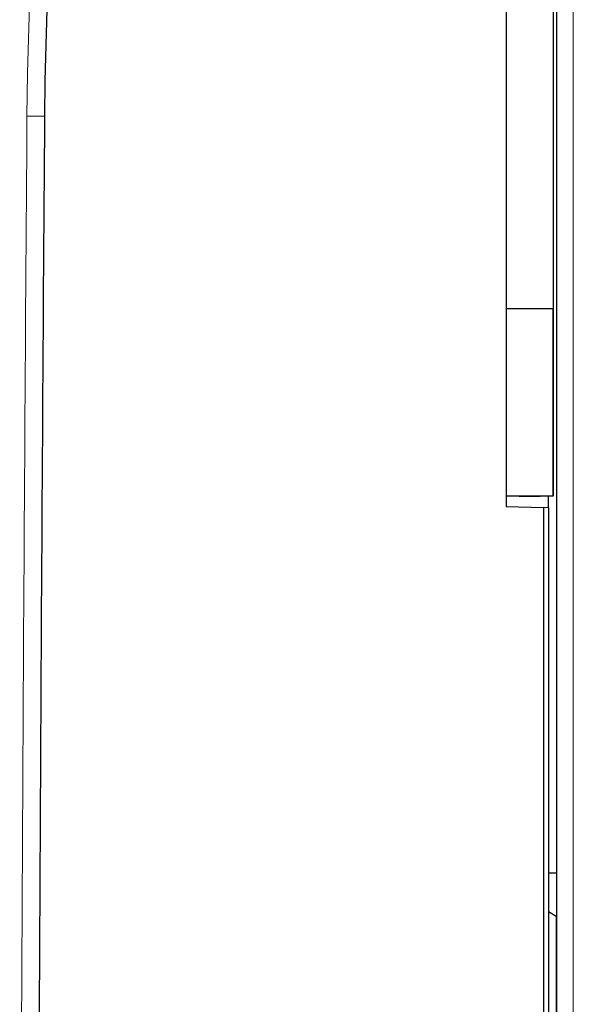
# Model space of a CAD drawing. Extents: x -370 to 240, y -34 to 836.
# Tile 7 of 9: x -292 to -239, y 536 to 630. Entities that reach past the tile are written whole.
import ezdxf

# ---------------------------------------------------------------- set-up
doc = ezdxf.new("R2010")
doc.units = 0

msp = doc.modelspace()

# ---------------------------------------------------------------- linework, layer by layer
at = {"color": 7, "lineweight": 30}
for p, q in [((-240.348206, 718.737305), (-240.348206, 89.117493)), ((-245.179199, 711.351807), (-245.179199, 583.493652)), ((-245.179169, 632.47168), (-245.179169, 602.47168)), ((-240.679169, 632.47168), (-240.679169, 602.47168)), ((-245.179199, 602.47168), (-240.679169, 602.47168)), ((-245.179169, 602.47168), (-245.179169, 584.47168)), ((-245.179169, 602.47168), (-240.679169, 602.47168)), ((-240.679169, 602.47168), (-240.679169, 584.47168)), ((-240.679169, 584.47168), (-240.679169, 602.47168)), ((-240.679169, 584.47168), (-245.179169, 584.47168)), ((-243.929169, 584.47168), (-241.929169, 584.47168)), ((-241.115173, 583.351562), (-241.115173, 584.471436)), ((-245.179199, 583.493652), (-241.615173, 583.369263)), ((-241.115173, 583.351807), (-241.615173, 583.369263)), ((-241.615173, 583.369263), (-241.615173, 277.418152)), ((-241.115173, 583.351807), (-241.115173, 277.435608)), ((-241.115448, 548.342407), (-240.348206, 548.342407)), ((-240.376404, 544.175903), (-241.115448, 544.621826)), ((-240.348206, 544.16394), (-240.376404, 544.175903)), ((-240.348328, 544.151978), (-240.376404, 544.175903))]:
    msp.add_line(p, q, dxfattribs=at)
at = {"color": 7, "lineweight": 15}
for p, q in [((-238.748199, 719.127319), (-238.748199, 87.337265)), ((-289.450836, 620.909546), (-291.131592, 620.921875)), ((-240.376404, 522.175903), (-240.376404, 544.175903))]:
    msp.add_line(p, q, dxfattribs=at)
msp.add_lwpolyline([(-290.714447, 641.329712), (-290.740662, 637.719849), (-290.787323, 635.311523), (-290.922272, 630.485474), (-291.071045, 625.0354), (-291.131592, 620.921875)], dxfattribs=at)
at = {"color": 7, "lineweight": 30}
msp.add_lwpolyline([(-289.033661, 641.331299), (-289.098206, 635.658081), (-289.221466, 631.120239), (-289.404755, 624.313599), (-289.450836, 620.909546)], dxfattribs=at)
at = {"color": 7, "lineweight": 15}
msp.add_arc((35017.570312, 366.775879), 35309.615335, 179.587598, 179.800099, dxfattribs=at)
at = {"color": 7, "lineweight": 30}
msp.add_arc((35017.351562, 366.776794), 35307.716871, 179.587598, 179.800099, dxfattribs=at)

doc.saveas('drawing.dxf')
